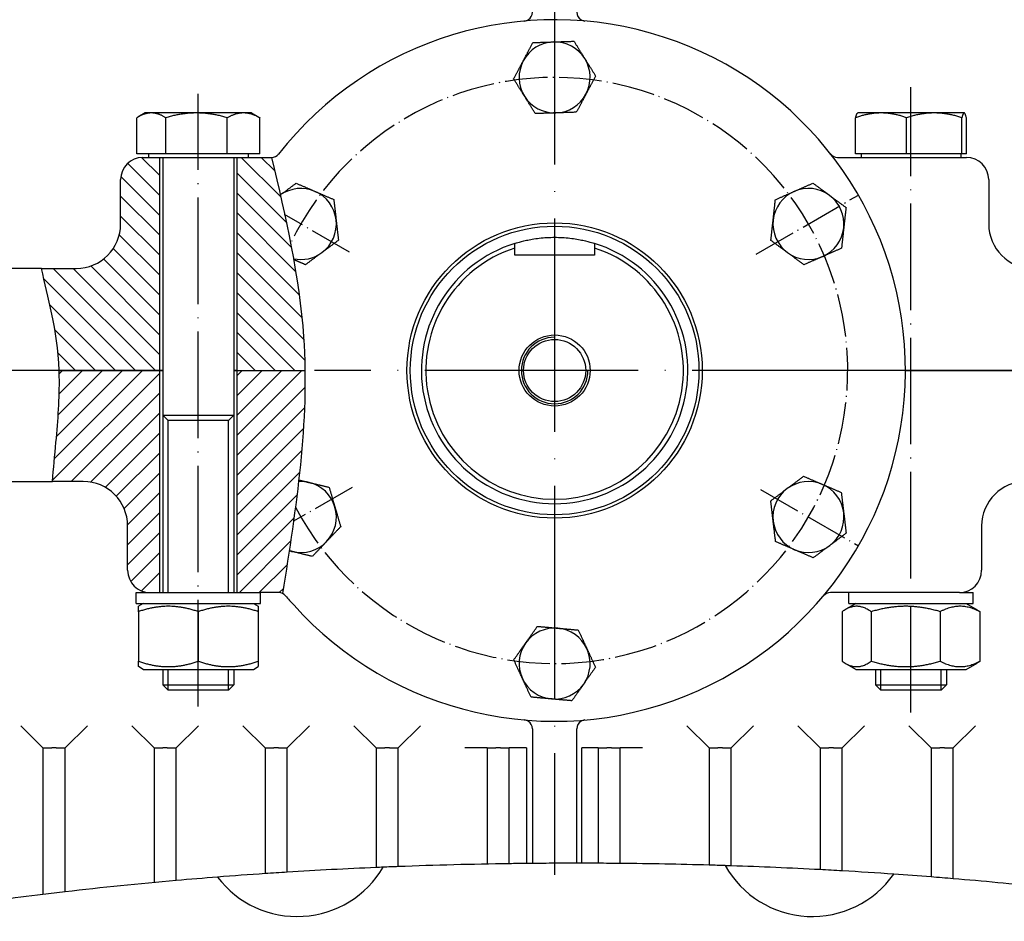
# Model space of a CAD drawing. Header units: millimetres. Extents: x -1 to 1188, y 0 to 841.
# Tile 16 of 32: x 199 to 310, y 548 to 650. Entities that reach past the tile are written whole.
import ezdxf

# ---------------------------------------------------------------- set-up
doc = ezdxf.new("R2010")
doc.units = ezdxf.units.MM
doc.linetypes.add('DuongTam', pattern=[30, 24, -3, 0, -3])
for name, color, linetype in [('DuongTam', 3, 'DuongTam'), ('Lien_Dam', 7, 'Continuous'), ('Lien_Manh', 5, 'Continuous'), ('MatCat', 1, 'Continuous')]:
    doc.layers.add(name, color=color, linetype=linetype)

msp = doc.modelspace()

# ---------------------------------------------------------------- hatches: boundary and pattern name
at = {"layer": 'MatCat'}
h = msp.add_hatch(dxfattribs=at)
h.set_pattern_fill('ANSI31', color=256, scale=0.5, angle=90, style=0)
h.set_pattern_definition([(135, (-79.5174, -34.5795), (-1.122532, -1.122532), [])])
edge = h.paths.add_edge_path()
edge.add_spline(control_points=[(231.03672, 610.14433), (231.0199, 611.40353), (230.85575, 615.58001), (230.27752, 619.73695), (229.75815, 622.63668)], knot_values=[23.416202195, 23.416202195, 23.416202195, 23.416202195, 31.030772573, 48.70291616, 48.70291616, 48.70291616, 48.70291616], degree=3, periodic=0)
edge.add_spline(control_points=[(229.75815, 622.63668), (229.75247, 622.66839), (229.74677, 622.7001), (229.74107, 622.7318)], knot_values=[23.2229716, 23.2229716, 23.2229716, 23.2229716, 23.416202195, 23.416202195, 23.416202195, 23.416202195], degree=3, periodic=0)
edge.add_spline(control_points=[(229.74107, 622.7318), (229.30992, 625.12731), (228.80075, 627.51914), (228.26261, 629.9096)], knot_values=[8.62316512, 8.62316512, 8.62316512, 8.62316512, 23.2229716, 23.2229716, 23.2229716, 23.2229716], degree=3, periodic=0)
edge.add_spline(control_points=[(228.26261, 629.9096), (228.26254, 629.90992), (228.26247, 629.91023), (228.2624, 629.91055)], knot_values=[8.621241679, 8.621241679, 8.621241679, 8.621241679, 8.62316512, 8.62316512, 8.62316512, 8.62316512], degree=3, periodic=0)
edge.add_spline(control_points=[(228.2624, 629.91055), (227.94462, 631.32213), (227.61674, 632.73323), (227.28887, 634.14433)], knot_values=[0, 0, 0, 0, 8.621241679, 8.621241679, 8.621241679, 8.621241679], degree=3, periodic=0)
edge.add_line((227.28887, 634.14433), (224.6516, 634.14433))
edge.add_line((224.6516, 634.14433), (223.4041, 634.14433))
edge.add_line((223.4041, 634.14433), (223.4041, 610.14433))
edge.add_line((223.4041, 610.14433), (231.03672, 610.14433))
edge = h.paths.add_edge_path()
edge.add_line((214.6541, 634.14433), (213.4066, 634.14433))
edge.add_line((213.4066, 634.14433), (212.7791, 634.14433))
edge.add_arc((212.7791, 631.64433), 2.5, 90, 180)
edge.add_line((210.2791, 631.64433), (210.2791, 626.64433))
edge.add_arc((205.2791, 626.64433), 5, -90, 0, ccw=False)
edge.add_line((205.2791, 621.64433), (201.38463, 621.64433))
edge.add_spline(control_points=[(201.38463, 621.64433), (202.0325, 618.42285), (203.17389, 614.91602), (203.3568, 610.14433)], knot_values=[0.05025564, 0.05025564, 0.05025564, 0.05025564, 2.941191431, 2.941191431, 2.941191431, 2.941191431], degree=3, periodic=0)
edge.add_line((203.3568, 610.14433), (214.6541, 610.14433))
edge.add_line((214.6541, 610.14433), (214.6541, 634.14433))
h = msp.add_hatch(dxfattribs=at)
h.set_pattern_fill('ANSI31', color=256, scale=0.5, style=0)
h.set_pattern_definition([(45, (-79.5174, -34.5795), (-1.122532, 1.122532), [])])
edge = h.paths.add_edge_path()
edge.add_spline(control_points=[(365.44565, 597.64433), (365.44138, 597.71901), (365.43709, 597.79394), (365.21843, 601.62064), (365.02055, 605.50738), (366.05252, 610.14433)], knot_values=[0.05232049, 0.05232049, 0.05232049, 0.05232049, 0.109874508, 0.109874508, 2.982219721, 2.982219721, 2.982219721, 2.982219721], degree=3, periodic=0)
edge.add_line((366.05252, 610.14433), (356.89961, 610.14433))
edge.add_line((356.89961, 610.14433), (356.89961, 597.64433))
edge.add_line((356.89961, 597.64433), (359.02461, 597.64433))
edge.add_line((359.02461, 597.64433), (365.44565, 597.64433))
edge = h.paths.add_edge_path()
edge.add_line((349.14961, 610.14433), (338.04216, 610.14433))
edge.add_spline(control_points=[(338.04216, 610.14433), (338.13456, 607.60086), (338.03801, 605.7051), (337.76149, 601.37306), (337.61536, 599.43423), (337.72696, 597.64433)], knot_values=[19.589481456, 19.589481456, 19.589481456, 19.589481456, 22.952118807, 22.952118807, 26.172270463, 26.172270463, 26.172270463, 26.172270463], degree=3, periodic=0)
edge.add_line((337.72696, 597.64433), (347.02461, 597.64433))
edge.add_line((347.02461, 597.64433), (349.14961, 597.64433))
edge.add_line((349.14961, 597.64433), (349.14961, 610.14433))
edge = h.paths.add_edge_path()
edge.add_spline(control_points=[(230.33579, 597.81823), (230.80117, 601.93786), (231.09141, 606.04923), (231.03672, 610.14433)], knot_values=[48.70291616, 48.70291616, 48.70291616, 48.70291616, 73.466607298, 73.466607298, 73.466607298, 73.466607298], degree=3, periodic=0)
edge.add_line((231.03672, 610.14433), (223.4041, 610.14433))
edge.add_line((223.4041, 610.14433), (223.4041, 585.14433))
edge.add_line((223.4041, 585.14433), (224.69417, 585.14433))
edge.add_line((224.69417, 585.14433), (226.0291, 585.14433))
edge.add_line((226.0291, 585.14433), (228.09948, 585.14433))
edge.add_arc((228.09948, 584.14433), 1, 64.9696357, 90, ccw=False)
edge.add_spline(control_points=[(228.52258, 585.05041), (228.77279, 586.64914), (229.023, 588.24787), (229.26335, 589.84613)], knot_values=[89.424107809, 89.424107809, 89.424107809, 89.424107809, 99.014444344, 99.014444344, 99.014444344, 99.014444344], degree=3, periodic=0)
edge.add_spline(control_points=[(229.26335, 589.84613), (229.26424, 589.85205), (229.26513, 589.85796), (229.26602, 589.86388)], knot_values=[89.388593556, 89.388593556, 89.388593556, 89.388593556, 89.424107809, 89.424107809, 89.424107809, 89.424107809], degree=3, periodic=0)
edge.add_spline(control_points=[(229.26602, 589.86388), (229.65578, 592.45648), (230.0195, 595.04785), (230.31509, 597.636)], knot_values=[73.831733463, 73.831733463, 73.831733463, 73.831733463, 89.388593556, 89.388593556, 89.388593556, 89.388593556], degree=3, periodic=0)
edge.add_spline(control_points=[(230.31509, 597.636), (230.32202, 597.69675), (230.32892, 597.75749), (230.33579, 597.81823)], knot_values=[73.466607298, 73.466607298, 73.466607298, 73.466607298, 73.831733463, 73.831733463, 73.831733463, 73.831733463], degree=3, periodic=0)
edge = h.paths.add_edge_path()
edge.add_line((214.6541, 610.14433), (203.3568, 610.14433))
edge.add_spline(control_points=[(203.3568, 610.14433), (203.36544, 609.91908), (203.37194, 609.69488), (203.37648, 609.47153)], knot_values=[18.088720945, 18.088720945, 18.088720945, 18.088720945, 18.235745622, 18.235745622, 18.235745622, 18.235745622], degree=3, periodic=0)
edge.add_spline(control_points=[(203.37648, 609.47153), (203.42708, 606.98209), (203.23645, 604.59915), (202.86314, 600.57046), (202.71644, 599.09483), (202.61388, 597.64433)], knot_values=[15.49455225, 15.49455225, 15.49455225, 15.49455225, 17.133317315, 17.133317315, 18.088720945, 18.088720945, 18.088720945, 18.088720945], degree=3, periodic=0)
edge.add_line((202.61388, 597.64433), (206.07, 597.64433))
edge.add_arc((206.07, 592.64433), 5, 0, 90, ccw=False)
edge.add_line((211.07, 592.64433), (211.07, 587.64433))
edge.add_arc((213.57, 587.64433), 2.5, 180, 270)
edge.add_line((213.57, 585.14433), (214.6541, 585.14433))
edge.add_line((214.6541, 585.14433), (214.6541, 610.14433))

# ---------------------------------------------------------------- linework, layer by layer
at = {"layer": 'DuongTam'}
for p, q in [((259.15185, 747.64433), (259.15185, 553.34228)), ((298.65185, 610.14433), (232.12689, 610.14433))]:
    msp.add_line(p, q, dxfattribs=at)
at = {"layer": 'DuongTam', "ltscale": 0.5}
for p, q in [((299.27461, 571.63484), (299.27461, 642.04225)), ((219.0291, 572.32033), (219.0291, 641.30469))]:
    msp.add_line(p, q, dxfattribs=at)
at = {"layer": 'DuongTam', "ltscale": 0.2}
for p, q in [((281.83832, 623.24237), (293.35986, 629.89433)), ((236.04803, 623.48332), (228.75106, 627.69623)), ((236.34372, 596.97604), (229.74532, 593.16646)), ((282.34966, 596.75107), (293.35986, 590.39433))]:
    msp.add_line(p, q, dxfattribs=at)
msp.add_arc((259.15185, 610.14433), 33, 207.7980866, 154.2951626, dxfattribs=at)
at = {"layer": 'DuongTam', "ltscale": 0.4}
msp.add_arc((259.15185, 610.14433), 99.75, 218.4374387, 322.0182902, dxfattribs=at)
at = {"layer": 'Lien_Dam'}
for p, q in [((212.10479, 634.54438), (212.10479, 638.60848)), ((213.0291, 639.14438), (212.22878, 638.68232)), ((213.73522, 639.14438), (213.0291, 639.14438)), ((218.8278, 639.14438), (213.73522, 639.14438)), ((215.36565, 634.54438), (215.36565, 638.60848)), ((224.12168, 639.14438), (218.8278, 639.14438)), ((222.28995, 634.54438), (222.28995, 638.60848)), ((225.0291, 639.14438), (224.12168, 639.14438)), ((225.0291, 639.14438), (225.82941, 638.68232)), ((225.9534, 634.54438), (225.9534, 638.60848)), ((293.04163, 634.54438), (293.04163, 638.60848)), ((293.27461, 639.14438), (293.25912, 639.13544)), ((295.9097, 639.14438), (293.27461, 639.14438)), ((301.89425, 639.14438), (295.9097, 639.14438)), ((298.77776, 634.54438), (298.77776, 638.60848)), ((305.25916, 639.14438), (301.89425, 639.14438)), ((305.01074, 634.54438), (305.01074, 638.60848)), ((305.27461, 639.14438), (305.25916, 639.14438)), ((305.27461, 639.14438), (305.2901, 639.13544)), ((305.50759, 634.54438), (305.50759, 638.60848)), ((215.36565, 634.54438), (212.10479, 634.54438)), ((213.4066, 634.54438), (213.4066, 634.14433)), ((222.28995, 634.54438), (215.36565, 634.54438)), ((225.9534, 634.54438), (222.28995, 634.54438)), ((224.6516, 634.54438), (224.6516, 634.14433)), ((298.77776, 634.54438), (293.04163, 634.54438)), ((293.65211, 634.54438), (293.65211, 634.14433)), ((305.01074, 634.54438), (298.77776, 634.54438)), ((304.89711, 634.54438), (304.89711, 634.14433)), ((305.50759, 634.54438), (305.01074, 634.54438)), ((212.7791, 634.14433), (213.4066, 634.14433)), ((213.4066, 634.14433), (214.6541, 634.14433)), ((214.6541, 634.14433), (214.6541, 610.14433)), ((214.6541, 634.14433), (224.6516, 634.14433)), ((215.0291, 634.14433), (215.0291, 585.14433)), ((223.0291, 634.14433), (223.0291, 585.14433)), ((223.4041, 610.14433), (223.4041, 634.14433)), ((224.6516, 634.14433), (227.28887, 634.14433)), ((291.01484, 634.14433), (305.52461, 634.14433)), ((210.2791, 626.64433), (210.2791, 631.64433)), ((308.02461, 631.64433), (308.02461, 626.64433)), ((254.65185, 623.14433), (254.65185, 623.92838)), ((263.65185, 623.14433), (254.65185, 623.14433)), ((263.65185, 623.92838), (263.65185, 623.14433)), ((201.38463, 621.64433), (135.65185, 621.64433)), ((201.38463, 621.64433), (205.2791, 621.64433)), ((203.3568, 610.14433), (135.65185, 610.14433)), ((203.3568, 610.14433), (135.65185, 610.14433)), ((203.3568, 610.14433), (214.6541, 610.14433)), ((214.6541, 610.14433), (203.3568, 610.14433)), ((214.6541, 610.14433), (214.6541, 585.14433)), ((214.6541, 610.14433), (215.0291, 610.14433)), ((215.0291, 610.14433), (214.6541, 610.14433)), ((223.0291, 610.14433), (223.4041, 610.14433)), ((223.4041, 610.14433), (223.0291, 610.14433)), ((223.4041, 610.14433), (231.03672, 610.14433)), ((223.4041, 585.14433), (223.4041, 610.14433)), ((298.65185, 610.14433), (338.04216, 610.14433)), ((338.04216, 610.14433), (298.65185, 610.14433)), ((215.0291, 605.11328), (223.0291, 605.11328)), ((215.64255, 604.49983), (215.0291, 605.11328)), ((222.41565, 604.49983), (215.64255, 604.49983)), ((223.0291, 605.11328), (222.41565, 604.49983)), ((135.65185, 597.64433), (202.61388, 597.64433)), ((206.07, 597.64433), (202.61388, 597.64433)), ((211.07, 587.64433), (211.07, 592.64433)), ((307.23371, 592.64433), (307.23371, 587.64433)), ((212.0291, 585.14433), (224.69417, 585.14433)), ((212.0291, 583.89433), (212.0291, 585.14433)), ((224.69417, 585.14433), (226.0291, 585.14433)), ((228.09948, 585.14433), (226.0291, 585.14433)), ((226.0291, 583.89433), (226.0291, 585.14433)), ((304.73371, 585.14433), (290.20423, 585.14433)), ((292.27461, 583.89433), (292.27461, 585.14433)), ((304.73371, 585.14433), (306.27461, 585.14433)), ((306.27461, 583.89433), (306.27461, 585.14433)), ((212.0291, 583.89433), (226.0291, 583.89433)), ((212.8041, 583.89433), (212.2791, 583.59122)), ((225.2541, 583.89433), (225.7791, 583.59122)), ((293.04961, 583.89433), (291.829, 583.18961)), ((292.27461, 583.89433), (306.27461, 583.89433)), ((305.49961, 583.89433), (306.72022, 583.18961)), ((212.2791, 582.98833), (212.2791, 577.40032)), ((219.0291, 582.98833), (219.0291, 577.40032)), ((225.7791, 582.98833), (225.7791, 577.40032)), ((291.51047, 582.98833), (291.51047, 577.40032)), ((294.79999, 582.98833), (294.79999, 577.40032)), ((302.56413, 582.98833), (302.56413, 577.40032)), ((307.03875, 582.98833), (307.03875, 577.40032)), ((212.8041, 576.49433), (212.2791, 576.79744)), ((225.2541, 576.49433), (225.7791, 576.79744)), ((293.04961, 576.49433), (291.829, 577.19905)), ((305.49961, 576.49433), (306.72022, 577.19905)), ((212.8041, 576.49433), (225.2541, 576.49433)), ((215.0291, 576.49433), (215.0291, 574.75783)), ((223.0291, 576.49433), (223.0291, 574.75783)), ((293.04961, 576.49433), (305.49961, 576.49433)), ((295.27461, 576.49433), (295.27461, 574.75783)), ((303.27461, 576.49433), (303.27461, 574.75783)), ((215.0291, 574.75783), (223.0291, 574.75783)), ((215.64255, 574.14433), (215.0291, 574.75783)), ((222.41565, 574.14433), (223.0291, 574.75783)), ((295.27461, 574.75783), (303.27461, 574.75783)), ((295.88806, 574.14433), (295.27461, 574.75783)), ((302.66116, 574.14433), (303.27461, 574.75783)), ((222.41565, 574.14433), (215.64255, 574.14433)), ((302.66116, 574.14433), (295.88806, 574.14433)), ((199.04165, 570.14433), (201.54165, 567.64433)), ((204.04165, 567.64433), (206.54165, 570.14433)), ((211.54165, 570.14433), (214.04165, 567.64433)), ((216.54165, 567.64433), (219.04165, 570.14433)), ((224.04165, 570.14433), (226.54165, 567.64433)), ((229.04165, 567.64433), (231.54165, 570.14433)), ((236.54165, 570.14433), (239.04165, 567.64433)), ((241.54165, 567.64433), (244.04165, 570.14433)), ((274.04165, 570.14433), (276.54165, 567.64433)), ((279.04165, 567.64433), (281.54165, 570.14433)), ((286.54165, 570.14433), (289.04165, 567.64433)), ((291.54165, 567.64433), (294.04165, 570.14433)), ((299.04165, 570.14433), (301.54165, 567.64433)), ((304.04165, 567.64433), (306.54165, 570.14433)), ((256.65185, 569.79585), (256.65185, 554.63827)), ((261.65185, 554.66125), (261.65185, 569.79585)), ((201.54165, 567.64433), (201.54165, 551.14275)), ((201.54165, 567.64433), (202.54165, 567.64433)), ((203.04165, 567.64433), (202.54165, 567.64433)), ((203.04165, 567.64433), (204.04165, 567.64433)), ((204.04165, 551.43918), (204.04165, 567.64433)), ((214.04165, 567.64433), (214.04165, 552.48461)), ((214.04165, 567.64433), (215.04165, 567.64433)), ((215.54165, 567.64433), (215.04165, 567.64433)), ((215.54165, 567.64433), (216.54165, 567.64433)), ((216.54165, 552.71196), (216.54165, 567.64433)), ((226.54165, 567.64433), (226.54165, 553.49066)), ((226.54165, 567.64433), (227.54165, 567.64433)), ((228.04165, 567.64433), (227.54165, 567.64433)), ((228.04165, 567.64433), (229.04165, 567.64433)), ((229.04165, 553.65341), (229.04165, 567.64433)), ((239.04165, 567.64433), (239.04165, 554.18033)), ((239.04165, 567.64433), (240.04165, 567.64433)), ((240.54165, 567.64433), (240.04165, 567.64433)), ((240.54165, 567.64433), (241.54165, 567.64433)), ((241.54165, 554.28152), (241.54165, 567.64433)), ((251.54165, 567.64433), (249.04165, 567.64433)), ((251.54165, 567.64433), (251.54165, 554.56624)), ((251.54165, 567.64433), (252.54165, 567.64433)), ((253.04165, 567.64433), (252.54165, 567.64433)), ((253.04165, 567.64433), (254.04165, 567.64433)), ((254.04165, 554.60766), (254.04165, 567.64433)), ((255.99463, 567.64433), (254.04165, 567.64433)), ((255.99463, 567.64433), (255.99463, 554.63178)), ((264.04165, 567.64433), (262.22563, 567.64433)), ((262.22563, 554.66051), (262.22563, 567.64433)), ((264.04165, 567.64433), (264.04165, 554.65508)), ((264.04165, 567.64433), (265.04165, 567.64433)), ((265.54165, 567.64433), (265.04165, 567.64433)), ((265.54165, 567.64433), (266.54165, 567.64433)), ((266.54165, 554.63739), (266.54165, 567.64433)), ((269.04165, 567.64433), (266.54165, 567.64433)), ((276.54165, 567.64433), (277.54165, 567.64433)), ((276.54165, 567.64433), (276.54165, 554.44792)), ((278.04165, 567.64433), (277.54165, 567.64433)), ((278.04165, 567.64433), (279.04165, 567.64433)), ((279.04165, 554.37066), (279.04165, 567.64433)), ((289.04165, 567.64433), (290.04165, 567.64433)), ((289.04165, 567.64433), (289.04165, 553.94005)), ((290.54165, 567.64433), (290.04165, 567.64433)), ((290.54165, 567.64433), (291.54165, 567.64433)), ((291.54165, 553.80153), (291.54165, 567.64433)), ((301.54165, 567.64433), (302.54165, 567.64433)), ((301.54165, 567.64433), (301.54165, 553.12028)), ((303.04165, 567.64433), (302.54165, 567.64433)), ((303.04165, 567.64433), (304.04165, 567.64433)), ((304.04165, 552.91738), (304.04165, 567.64433))]:
    msp.add_line(p, q, dxfattribs=at)
for radius in [16.625, 16.25, 4, 3.5]:
    msp.add_circle((259.15185, 610.14433), radius, dxfattribs=at)
for centre, radius, start, end in [((280.50394, 610.14433), 137.35208, 124.275062, 174.7784587), ((255.65185, 650.49281), 1, 301.9530544, 0), ((262.65185, 650.49281), 1, 180, 238.0469456), ((259.15185, 610.14433), 39.5, 221.9460621, 141.9003407), ((255.65185, 650.49281), 1, 274.9576712, 301.9530544), ((262.65185, 650.49281), 1, 238.0469456, 265.0423288), ((259.15185, 643.14433), 4, 91.8805694, 151.8805694), ((259.15185, 643.14433), 4, 31.8805694, 91.8805694), ((259.15185, 643.14433), 4, 331.8805694, 31.8805694), ((259.15185, 643.14433), 4, 151.8805694, 211.8805694), ((259.15185, 643.14433), 4, 211.8805694, 271.8805694), ((259.15185, 643.14433), 4, 271.8805694, 331.8805694), ((227.28887, 635.14433), 1, 270, 321.1562205), ((227.28887, 635.14433), 1, 321.1562205, 321.8819357), ((291.01484, 635.14433), 1, 218.1180643, 270), ((212.7791, 631.64433), 2.5, 90, 180), ((305.52461, 631.64433), 2.5, 0, 90), ((230.57302, 626.64433), 4, 66.4880203, 125.2820132), ((230.57302, 626.64433), 4, 6.4880203, 66.4880203), ((287.73069, 626.64433), 4, 113.6750115, 173.6750115), ((287.73069, 626.64433), 4, 53.6750115, 113.6750115), ((287.73069, 626.64433), 4, 353.6750115, 53.6750115), ((205.2791, 626.64433), 5, 270, 0), ((230.57302, 626.64433), 4, 306.4880203, 6.4880203), ((287.73069, 626.64433), 4, 173.6750115, 233.6750115), ((313.02461, 626.64433), 5, 180, 270), ((287.73069, 626.64433), 4, 293.6750115, 353.6750115), ((259.15185, 610.14433), 15, 107.4576031, 72.5423969), ((230.57302, 626.64433), 4, 257.9956013, 306.4880203), ((259.15185, 610.14433), 14.5, 108.0800126, 71.9199874), ((287.73069, 626.64433), 4, 233.6750115, 293.6750115), ((206.07, 592.64433), 5, 0, 90), ((230.57302, 593.64433), 4, 76.3485149, 93.6971167), ((287.73069, 593.64433), 4, 66.7937313, 126.7937313), ((312.23371, 592.64433), 5, 90, 180), ((230.57302, 593.64433), 4, 16.3485149, 76.3485149), ((287.73069, 593.64433), 4, 126.7937313, 186.7937313), ((287.73069, 593.64433), 4, 6.7937313, 66.7937313), ((230.57302, 593.64433), 4, 316.3485149, 16.3485149), ((287.73069, 593.64433), 4, 186.7937313, 246.7937313), ((287.73069, 593.64433), 4, 306.7937313, 6.7937313), ((230.57302, 593.64433), 4, 250.9284551, 256.3485149), ((230.57302, 593.64433), 4, 256.3485149, 316.3485149), ((287.73069, 593.64433), 4, 246.7937313, 306.7937313), ((213.57, 587.64433), 2.5, 180, 270), ((304.73371, 587.64433), 2.5, 270, 0), ((228.09948, 584.14433), 1, 39.9392715, 90), ((259.15185, 610.14433), 39.5, 219.9392715, 221.9460621), ((290.20423, 584.14433), 1, 90, 140.0607285), ((259.15185, 577.14433), 4, 84.8479445, 144.8479445), ((259.15185, 577.14433), 4, 24.8479445, 84.8479445), ((259.15185, 577.14433), 4, 144.8479445, 204.8479445), ((259.15185, 577.14433), 4, 324.8479445, 24.8479445), ((259.15185, 577.14433), 4, 204.8479445, 264.8479445), ((259.15185, 577.14433), 4, 264.8479445, 324.8479445), ((255.65185, 569.79585), 1, 58.0469456, 85.0423288), ((255.65185, 569.79585), 1, 0, 58.0469456), ((262.65185, 569.79585), 1, 121.9530544, 180), ((262.65185, 569.79585), 1, 94.9576712, 121.9530544), ((288.15185, 559.91485), 11.25, 209.3938809, 324.8051373), ((230.15185, 559.91485), 11.25, 217.2809526, 329.555259)]:
    msp.add_arc(centre, radius, start, end, dxfattribs=at)
for points, weights in [([(255.62399, 645.02957), (256.12914, 645.97486), (256.71243, 647.06639)], [1, 1.0379548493, 1]), ([(256.71243, 647.06639), (257.94937, 647.107), (259.02059, 647.14217)], [1, 1.0379548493, 1]), ([(259.02059, 647.14217), (260.09181, 647.17735), (261.32875, 647.21796)], [1, 1.0379548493, 1]), ([(261.32875, 647.21796), (261.98239, 646.16705), (262.54846, 645.25693)], [1, 1.0379548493, 1]), ([(262.54846, 645.25693), (263.11453, 644.34681), (263.76817, 643.2959)], [1, 1.0379548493, 1]), ([(254.53554, 642.99276), (255.11884, 644.08428), (255.62399, 645.02957)], [1, 1.0379548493, 1]), ([(263.76817, 643.2959), (263.18487, 642.20437), (262.67972, 641.25908)], [1, 1.0379548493, 1]), ([(255.75525, 641.03173), (255.18918, 641.94184), (254.53554, 642.99276)], [1, 1.0379548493, 1]), ([(256.97496, 639.0707), (256.32132, 640.12161), (255.75525, 641.03173)], [1, 1.0379548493, 1]), ([(262.67972, 641.25908), (262.17457, 640.31379), (261.59128, 639.22227)], [1, 1.0379548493, 1]), ([(213.73522, 639.14438), (212.97854, 639.14438), (212.10479, 638.60848)], [1, 1.0379548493, 1]), ([(215.36565, 638.60848), (214.49191, 639.14438), (213.73522, 639.14438)], [1, 1.0379548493, 1]), ([(218.8278, 639.14438), (217.22101, 639.14438), (215.36565, 638.60848)], [1, 1.0379548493, 1]), ([(222.28995, 638.60848), (220.43459, 639.14438), (218.8278, 639.14438)], [1, 1.0379548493, 1]), ([(224.12168, 639.14438), (223.27157, 639.14438), (222.28995, 638.60848)], [1, 1.0379548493, 1]), ([(225.9534, 638.60848), (224.97178, 639.14438), (224.12168, 639.14438)], [1, 1.0379548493, 1]), ([(225.82941, 638.68232), (225.89083, 638.64686), (225.9534, 638.60848)], [1.00488795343, 1.0026256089, 1]), ([(259.28312, 639.14648), (258.2119, 639.11131), (256.97496, 639.0707)], [1, 1.0379548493, 1]), ([(261.59128, 639.22227), (260.35434, 639.18165), (259.28312, 639.14648)], [1, 1.0379548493, 1]), ([(295.9097, 639.14438), (294.57862, 639.14438), (293.04163, 638.60848)], [1, 1.0379548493, 1]), ([(293.04163, 638.60848), (293.15805, 639.07708), (293.25912, 639.13544)], [1, 1.03303095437, 1.00857023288]), ([(298.77776, 638.60848), (297.24077, 639.14438), (295.9097, 639.14438)], [1, 1.0379548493, 1]), ([(301.89425, 639.14438), (300.44788, 639.14438), (298.77776, 638.60848)], [1, 1.0379548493, 1]), ([(305.01074, 638.60848), (303.34061, 639.14438), (301.89425, 639.14438)], [1, 1.0379548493, 1]), ([(305.25916, 639.14438), (305.14387, 639.14438), (305.01074, 638.60848)], [1, 1.0379548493, 1]), ([(305.50759, 638.60848), (305.37446, 639.14438), (305.25916, 639.14438)], [1, 1.0379548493, 1]), ([(228.2624, 629.91055), (229.09264, 630.52463), (230.05111, 631.23355)], [1.00277950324, 1.03651010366, 1]), ([(230.05111, 631.23355), (231.18597, 630.73982), (232.16878, 630.31223)], [1, 1.0379548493, 1]), ([(286.1245, 630.30768), (287.10609, 630.73806), (288.23954, 631.23502)], [1, 1.0379548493, 1]), ([(288.23954, 631.23502), (289.23664, 630.5019), (290.10015, 629.86701)], [1, 1.0379548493, 1]), ([(232.16878, 630.31223), (233.15159, 629.88465), (234.28645, 629.39092)], [1, 1.0379548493, 1]), ([(284.00946, 629.38034), (285.14291, 629.8773), (286.1245, 630.30768)], [1, 1.0379548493, 1]), ([(290.10015, 629.86701), (290.96367, 629.23211), (291.96077, 628.499)], [1, 1.0379548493, 1]), ([(234.28645, 629.39092), (234.42629, 628.16124), (234.5474, 627.09631)], [1, 1.0379548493, 1]), ([(283.75504, 627.085), (283.87312, 628.15027), (284.00946, 629.38034)], [1, 1.0379548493, 1]), ([(291.96077, 628.499), (291.82442, 627.26893), (291.70634, 626.20366)], [1, 1.0379548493, 1]), ([(234.5474, 627.09631), (234.66851, 626.03138), (234.80835, 624.8017)], [1, 1.0379548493, 1]), ([(283.50062, 624.78966), (283.63696, 626.01973), (283.75504, 627.085)], [1, 1.0379548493, 1]), ([(291.70634, 626.20366), (291.58827, 625.13838), (291.45192, 623.90831)], [1, 1.0379548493, 1]), ([(234.80835, 624.8017), (233.81334, 624.06575), (232.95163, 623.4284)], [1, 1.0379548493, 1]), ([(254.65185, 623.92838), (254.65185, 624.18645), (254.65185, 624.45342)], [1, 1.00015842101, 1]), ([(263.65185, 624.45342), (263.65185, 624.18645), (263.65185, 623.92838)], [1, 1.00015842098, 1]), ([(285.36123, 623.42165), (284.49772, 624.05654), (283.50062, 624.78966)], [1, 1.0379548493, 1]), ([(232.95163, 623.4284), (232.08993, 622.79105), (231.09492, 622.05511)], [1, 1.0379548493, 1]), ([(287.22185, 622.05364), (286.22475, 622.78675), (285.36123, 623.42165)], [1, 1.0379548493, 1]), ([(291.45192, 623.90831), (290.31848, 623.41136), (289.33689, 622.98098)], [1, 1.0379548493, 1]), ([(231.09492, 622.05511), (230.38592, 622.36357), (229.75815, 622.63668)], [1, 1.02337929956, 1.01795639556]), ([(289.33689, 622.98098), (288.35529, 622.5506), (287.22185, 622.05364)], [1, 1.0379548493, 1]), ([(230.33579, 597.81823), (230.93947, 597.67161), (231.51708, 597.53133)], [1.01882124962, 1.02069899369, 1]), ([(285.33495, 596.84752), (286.19324, 597.48945), (287.18431, 598.2307)], [1, 1.0379548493, 1]), ([(287.18431, 598.2307), (288.32178, 597.74303), (289.30686, 597.3207)], [1, 1.0379548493, 1]), ([(231.51708, 597.53133), (232.5586, 597.27836), (233.76124, 596.98627)], [1, 1.0379548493, 1]), ([(233.76124, 596.98627), (234.1096, 595.79871), (234.41128, 594.77025)], [1, 1.0379548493, 1]), ([(283.48559, 595.46433), (284.47666, 596.20558), (285.33495, 596.84752)], [1, 1.0379548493, 1]), ([(289.30686, 597.3207), (290.29194, 596.89836), (291.42941, 596.4107)], [1, 1.0379548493, 1]), ([(283.75878, 593.17115), (283.63199, 594.23542), (283.48559, 595.46433)], [1, 1.0379548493, 1]), ([(291.42941, 596.4107), (291.57582, 595.18178), (291.70261, 594.11751)], [1, 1.0379548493, 1]), ([(234.41128, 594.77025), (234.71297, 593.74178), (235.06133, 592.55422)], [1, 1.0379548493, 1]), ([(284.03197, 590.87796), (283.88557, 592.10688), (283.75878, 593.17115)], [1, 1.0379548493, 1]), ([(291.70261, 594.11751), (291.82939, 593.05324), (291.9758, 591.82432)], [1, 1.0379548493, 1]), ([(235.06133, 592.55422), (234.20705, 591.65875), (233.46722, 590.88325)], [1, 1.0379548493, 1]), ([(291.9758, 591.82432), (290.98473, 591.08308), (290.12644, 590.44114)], [1, 1.0379548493, 1]), ([(229.62895, 589.75733), (229.44656, 589.80163), (229.26335, 589.84613)], [1, 1.00644516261, 1.01070140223]), ([(233.46722, 590.88325), (232.72739, 590.10775), (231.87311, 589.21228)], [1, 1.0379548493, 1]), ([(286.15452, 589.96796), (285.16944, 590.39029), (284.03197, 590.87796)], [1, 1.0379548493, 1]), ([(288.27708, 589.05796), (287.1396, 589.54563), (286.15452, 589.96796)], [1, 1.0379548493, 1]), ([(290.12644, 590.44114), (289.26814, 589.7992), (288.27708, 589.05796)], [1, 1.0379548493, 1]), ([(231.87311, 589.21228), (230.67047, 589.50437), (229.62895, 589.75733)], [1, 1.0379548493, 1]), ([(212.2791, 582.98833), (212.2791, 583.59122), (212.2791, 583.59122)], [1, 1.07735026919, 1.07735026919]), ([(219.0291, 582.98833), (215.6541, 584.11333), (212.2791, 582.98833)], [1, 1.15470053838, 1]), ([(225.7791, 582.98833), (222.4041, 584.11333), (219.0291, 582.98833)], [1, 1.15470053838, 1]), ([(225.7791, 583.59122), (225.7791, 583.59122), (225.7791, 582.98833)], [1.07735026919, 1.07735026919, 1]), ([(294.79999, 582.98833), (293.15523, 584.11333), (291.51047, 582.98833)], [1, 1.15470053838, 1]), ([(302.56413, 582.98833), (298.68206, 584.11333), (294.79999, 582.98833)], [1, 1.15470053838, 1]), ([(307.03875, 582.98833), (304.80144, 584.11333), (302.56413, 582.98833)], [1, 1.15470053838, 1]), ([(306.72022, 583.18961), (306.87584, 583.09976), (307.03875, 582.98833)], [1.02455827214, 1.01344819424, 1]), ([(255.88135, 579.44732), (256.49843, 580.32365), (257.21098, 581.33555)], [1, 1.0379548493, 1]), ([(257.21098, 581.33555), (258.44358, 581.22441), (259.51105, 581.12817)], [1, 1.0379548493, 1]), ([(259.51105, 581.12817), (260.57852, 581.03192), (261.81112, 580.92079)], [1, 1.0379548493, 1]), ([(261.81112, 580.92079), (262.33118, 579.79775), (262.78156, 578.82517)], [1, 1.0379548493, 1]), ([(254.55171, 577.55909), (255.26426, 578.57099), (255.88135, 579.44732)], [1, 1.0379548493, 1]), ([(262.78156, 578.82517), (263.23194, 577.8526), (263.752, 576.72956)], [1, 1.0379548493, 1]), ([(212.2791, 577.40032), (215.6541, 576.27532), (219.0291, 577.40032)], [1, 1.15470053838, 1]), ([(212.2791, 576.79744), (212.2791, 576.79744), (212.2791, 577.40032)], [1.07735026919, 1.07735026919, 1]), ([(219.0291, 577.40032), (222.4041, 576.27532), (225.7791, 577.40032)], [1, 1.15470053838, 1]), ([(225.7791, 577.40032), (225.7791, 576.79744), (225.7791, 576.79744)], [1, 1.07735026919, 1.07735026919]), ([(255.52215, 575.46348), (255.07177, 576.43606), (254.55171, 577.55909)], [1, 1.0379548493, 1]), ([(263.752, 576.72956), (263.03945, 575.71766), (262.42236, 574.84133)], [1, 1.0379548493, 1]), ([(291.51047, 577.40032), (293.15523, 576.27532), (294.79999, 577.40032)], [1, 1.15470053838, 1]), ([(294.79999, 577.40032), (298.68206, 576.27532), (302.56413, 577.40032)], [1, 1.15470053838, 1]), ([(302.56413, 577.40032), (304.80144, 576.27532), (307.03875, 577.40032)], [1, 1.15470053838, 1]), ([(307.03875, 577.40032), (306.87584, 577.2889), (306.72022, 577.19905)], [1, 1.01344819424, 1.02455827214]), ([(256.49259, 573.36787), (255.97253, 574.49091), (255.52215, 575.46348)], [1, 1.0379548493, 1]), ([(262.42236, 574.84133), (261.80528, 573.965), (261.09273, 572.95311)], [1, 1.0379548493, 1]), ([(258.79266, 573.16049), (257.72519, 573.25674), (256.49259, 573.36787)], [1, 1.0379548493, 1]), ([(261.09273, 572.95311), (259.86012, 573.06424), (258.79266, 573.16049)], [1, 1.0379548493, 1])]:
    msp.add_rational_spline(points, weights, degree=2, dxfattribs=at)
for points in [[(228.06772, 634.51713), (228.06774, 634.51711), (228.06776, 634.51708), (228.06778, 634.51706)], [(203.37648, 609.47153), (203.37194, 609.69488), (203.36544, 609.91908), (203.3568, 610.14433)]]:
    msp.add_open_spline(points, degree=3, dxfattribs=at)
for points, knots in [([(254.65185, 624.45342), (254.65185, 624.45342), (254.76627, 624.4909), (255.22655, 624.6236), (255.57225, 624.71663), (256.36738, 624.88923), (256.87107, 624.9804), (257.9788, 625.10878), (258.58311, 625.14433), (259.15185, 625.14433)], [0, 0, 0, 0, 0.341349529, 0.341349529, 0.682699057, 0.682699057, 1.023946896, 1.023946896, 1.365194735, 1.365194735, 1.365194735, 1.365194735]), ([(259.15185, 625.14433), (259.7206, 625.14433), (260.32491, 625.10878), (261.43264, 624.9804), (261.93633, 624.88923), (262.73146, 624.71663), (263.07715, 624.6236), (263.53744, 624.4909), (263.65185, 624.45342), (263.65185, 624.45342)], [1.365194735, 1.365194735, 1.365194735, 1.365194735, 1.706442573, 1.706442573, 2.047690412, 2.047690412, 2.389039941, 2.389039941, 2.730389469, 2.730389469, 2.730389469, 2.730389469])]:
    msp.add_open_spline(points, degree=3, knots=knots, dxfattribs=at)
at = {"layer": 'Lien_Manh'}
for p, q in [((215.64255, 585.14433), (215.64255, 604.49983)), ((222.41565, 585.14433), (222.41565, 604.49983)), ((215.64255, 574.14433), (215.64255, 576.49433)), ((222.41565, 574.14433), (222.41565, 576.49433)), ((295.88806, 574.14433), (295.88806, 576.49433)), ((302.66116, 574.14433), (302.66116, 576.49433))]:
    msp.add_line(p, q, dxfattribs=at)
msp.add_arc((259.15185, 610.14433), 3.75, 90, 0, dxfattribs=at)
for points in [[(227.28887, 634.14433), (230.88349, 613.91708), (228.52258, 585.05041)], [(375.15185, 539.95006), (370.15185, 541.49463), (366.54165, 542.5235), (364.04165, 543.1975), (354.04165, 545.61529), (351.54165, 546.15711), (344.40969, 547.58105), (341.54165, 548.10619), (339.04165, 548.5431), (337.77553, 548.75719), (329.04165, 550.1095), (326.54165, 550.4585), (316.54165, 551.69734), (314.04165, 551.96956), (304.04165, 552.91738), (301.54165, 553.12028), (297.34561, 553.43123), (291.54165, 553.80153), (289.04165, 553.94005), (279.04165, 554.37066), (278.35011, 554.39323), (276.54165, 554.44792), (266.54165, 554.63739), (264.04165, 554.65508), (262.22563, 554.66051), (261.65185, 554.66125), (259.15185, 554.65551), (256.65185, 554.63827), (255.99463, 554.63178), (254.04165, 554.60766), (241.54165, 554.28152), (239.85068, 554.2144), (239.04165, 554.18033), (229.04165, 553.65341), (226.54165, 553.49066), (221.20051, 553.10046), (216.54165, 552.71196), (204.04165, 551.43918), (201.54165, 551.14275), (191.54165, 549.80915), (189.04165, 549.4373), (179.04165, 547.78561), (176.54165, 547.32956), (166.54165, 545.31813), (164.04165, 544.76557), (154.04165, 542.3355), (151.54165, 541.6688), (148.15185, 540.72368), (143.15185, 539.23748)]]:
    msp.add_spline(points, degree=3, dxfattribs=at)
msp.add_open_spline([(203.3568, 610.14433), (203.17389, 614.91602), (202.0325, 618.42285), (201.38463, 621.64433)], degree=3, dxfattribs=at)
msp.add_open_spline([(202.61388, 597.64433), (202.71644, 599.09483), (202.86314, 600.57046), (203.23645, 604.59915), (203.42708, 606.98209), (203.37648, 609.47153)], degree=3, knots=[15.49455225, 15.49455225, 15.49455225, 15.49455225, 16.449955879, 16.449955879, 18.088720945, 18.088720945, 18.088720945, 18.088720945], dxfattribs=at)

doc.saveas('drawing.dxf')
